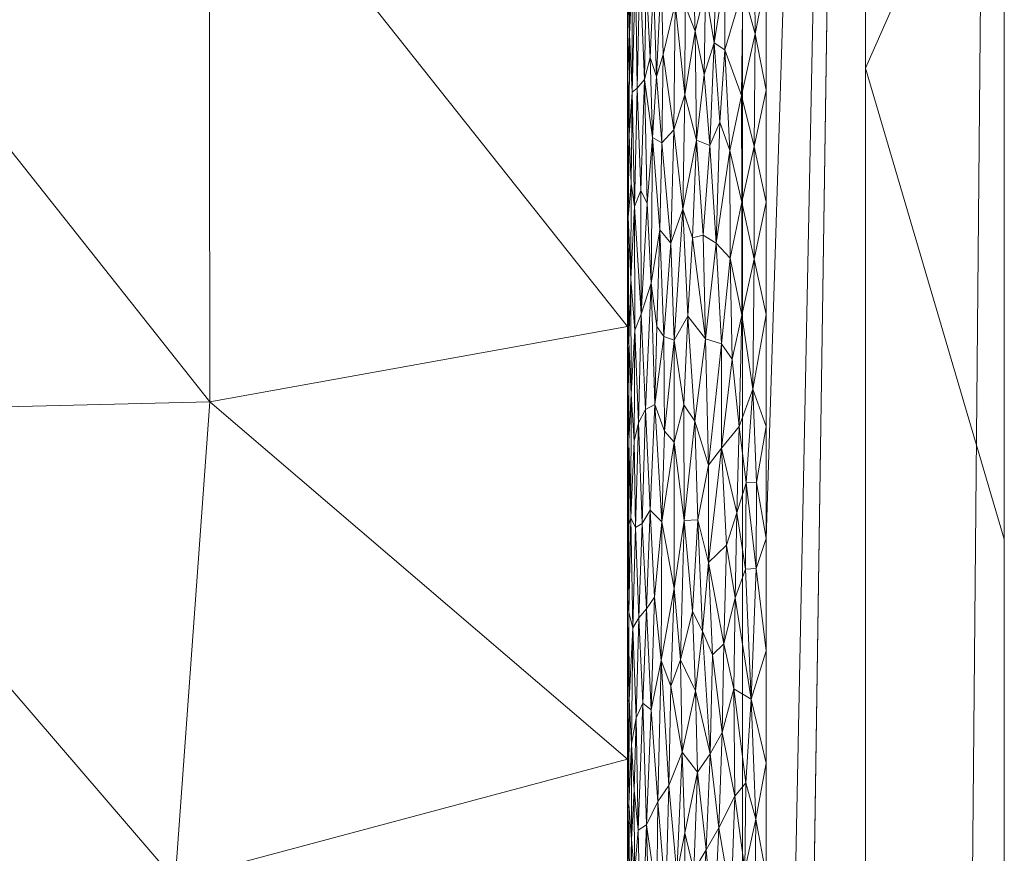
# Model space of a CAD drawing. Header units: millimetres. Extents: x -300 to 300, y 0 to 450.
# Tile 205 of 256: x 286 to 300, y 175 to 187. Entities that reach past the tile are written whole.
import ezdxf

# ---------------------------------------------------------------- set-up
doc = ezdxf.new("R2010")
doc.units = ezdxf.units.MM
doc.layers.add('A-GENM', color=13, linetype='Continuous')

# ---------------------------------------------------------------- blocks, each defined once
blk = doc.blocks.new('MODEL_CCAS0420-1080410R0 - MODEL_CCAS0420-1080410R0-453240-Preview')
at = {"layer": 'A-GENM', "lineweight": 9}
mesh = blk.add_polyface(dxfattribs=at)
corners = [(-296.159, -20, -110), (-295.657, -15.55, -110), (-294.177, -11.323, -110), (-291.793, -7.531, -110), (-288.625, -4.364, -110), (-284.831, -1.981, -110), (-280.602, -0.502, -110), (-276.147, 0, -110), (276.147, 0, -110), (280.596, -0.501, -110), (284.825, -1.978, -110), (288.619, -4.359, -110), (291.788, -7.525, -110), (294.174, -11.316, -110), (295.656, -15.545, -110), (296.159, -20, -110), (296.159, -426.171, -110), (295.658, -430.617, -110), (294.182, -434.842, -110), (291.802, -438.632, -110), (288.638, -441.797, -110), (284.848, -444.179, -110), (280.622, -445.657, -110), (276.171, -446.159, -110), (-276.171, -446.159, -110), (-280.617, -445.658, -110), (-284.842, -444.182, -110), (-288.632, -441.802, -110), (-291.797, -438.638, -110), (-294.179, -434.848, -110), (-295.657, -430.622, -110), (-296.159, -426.171, -110)]
mesh.append_faces([[corners[k] for k in face] for face in [(15, 12, 13, 14)]], dxfattribs={"vtx0": -1})
mesh.append_faces([[corners[k] for k in face] for face in [(16, 8, 15)]], dxfattribs={"vtx0": -1, "vtx1": -1})
mesh.append_faces([[corners[k] for k in face] for face in [(24, 31, 7, 8)]], dxfattribs={"vtx0": -1, "vtx1": -1, "vtx3": -1})
mesh.append_faces([[corners[k] for k in face] for face in [(31, 24, 25, 30), (18, 21, 22, 17), (17, 22, 23, 16)]], dxfattribs={"vtx0": -1, "vtx2": -1})
mesh.append_faces([[corners[k] for k in face] for face in [(0, 3, 4, 5), (0, 5, 6, 7)]], dxfattribs={"vtx0": -1, "vtx3": -1})
mesh.append_faces([[corners[k] for k in face] for face in [(28, 29, 27)]], dxfattribs={"vtx1": -1})
mesh.append_faces([[corners[k] for k in face] for face in [(25, 26, 30), (11, 12, 15, 10), (9, 10, 15, 8), (31, 0, 7)]], dxfattribs={"vtx1": -1, "vtx2": -1})
mesh.append_faces([[corners[k] for k in face] for face in [(23, 24, 8, 16)]], dxfattribs={"vtx1": -1, "vtx2": -1, "vtx3": -1})
mesh.append_faces([[corners[k] for k in face] for face in [(26, 27, 29, 30)]], dxfattribs={"vtx1": -1, "vtx3": -1})
mesh.append_faces([[corners[k] for k in face] for face in [(19, 20, 21, 18)]], dxfattribs={"vtx2": -1})
mesh.append_faces([[corners[k] for k in face] for face in [(0, 1, 2, 3)]], dxfattribs={"vtx3": -1})
mesh = blk.add_polyface(dxfattribs=at)
corners = [(-279.918, -2), (-292.651, -7.27), (-297.929, -20), (-297.929, -224.97), (-297.929, -429.94), (-292.661, -442.661), (-279.94, -447.929), (0, -447.929), (279.94, -447.929), (292.661, -442.661), (297.929, -429.94), (297.929, -224.97), (297.929, -20), (292.651, -7.27), (279.918, -2), (0, -2), (0, -3.5), (13.257, -3.5), (26.515, -3.5), (39.772, -3.5), (53.029, -3.5), (66.287, -3.5), (79.544, -3.5), (92.801, -3.5), (106.059, -3.5), (119.316, -3.5), (132.573, -3.5), (145.831, -3.5), (159.088, -3.5), (172.345, -3.5), (185.603, -3.5), (198.86, -3.5), (212.117, -3.5), (225.375, -3.5), (238.632, -3.5), (251.889, -3.5), (265.147, -3.5), (278.404, -3.5), (291.028, -7.487), (296.497, -19.511), (296.5, -32.769), (296.5, -46.026), (296.5, -59.283), (296.5, -72.541), (296.5, -85.798), (296.5, -99.055), (296.5, -112.313), (296.5, -125.57), (296.5, -138.827), (296.5, -152.085), (296.5, -165.342), (296.5, -178.599), (296.5, -191.857), (296.5, -205.114), (296.5, -218.371), (296.5, -231.629), (296.5, -244.886), (296.5, -258.143), (296.499, -271.401), (296.499, -284.658), (296.499, -297.915), (296.499, -311.173), (296.499, -324.43), (296.499, -337.687), (296.5, -350.945), (296.5, -364.202), (296.5, -377.459), (296.5, -390.717), (296.5, -403.974), (296.5, -417.231), (296.497, -430.489), (291.028, -442.513), (278.404, -446.5), (265.147, -446.5), (251.889, -446.5), (238.632, -446.5), (225.375, -446.5), (212.117, -446.5), (198.86, -446.5), (185.603, -446.5), (172.345, -446.5), (159.088, -446.5), (145.831, -446.5), (132.573, -446.5), (119.316, -446.5), (106.059, -446.5), (92.801, -446.5), (79.544, -446.5), (66.287, -446.5), (53.029, -446.5), (39.772, -446.5), (26.515, -446.5), (13.257, -446.5), (0, -446.5), (-12.926, -446.5), (-25.852, -446.5), (-38.777, -446.5), (-51.703, -446.5), (-64.629, -446.5), (-77.555, -446.5), (-90.48, -446.5), (-103.406, -446.5), (-116.332, -446.5), (-129.258, -446.5), (-142.183, -446.5), (-155.109, -446.5), (-168.035, -446.5), (-180.961, -446.5), (-193.887, -446.5), (-206.812, -446.5), (-219.738, -446.5), (-232.664, -446.5), (-245.59, -446.5), (-258.515, -446.5), (-271.441, -446.5), (-284.356, -445.968), (-294.544, -438.124), (-296.5, -425.35), (-296.5, -412.424), (-296.5, -399.498), (-296.5, -386.572), (-296.5, -373.646), (-296.5, -360.721), (-296.5, -347.795), (-296.499, -334.869), (-296.499, -321.943), (-296.499, -309.018), (-296.499, -296.092), (-296.499, -283.166), (-296.499, -270.24), (-296.5, -257.315), (-296.5, -244.389), (-296.5, -231.463), (-296.5, -218.537), (-296.5, -205.611), (-296.5, -192.686), (-296.5, -179.76), (-296.5, -166.834), (-296.5, -153.908), (-296.5, -140.983), (-296.5, -128.057), (-296.5, -115.131), (-296.5, -102.205), (-296.5, -89.28), (-296.5, -76.354), (-296.5, -63.428), (-296.5, -50.502), (-296.5, -37.576), (-296.5, -24.651), (-294.544, -11.876), (-284.356, -4.032), (-271.441, -3.5), (-258.515, -3.5), (-245.59, -3.5), (-232.664, -3.5), (-219.738, -3.5), (-206.812, -3.5), (-193.887, -3.5), (-180.961, -3.5), (-168.035, -3.5), (-155.109, -3.5), (-142.183, -3.5), (-129.258, -3.5), (-116.332, -3.5), (-103.406, -3.5), (-90.48, -3.5), (-77.555, -3.5), (-64.629, -3.5), (-51.703, -3.5), (-38.777, -3.5), (-25.852, -3.5), (-12.926, -3.5), (-294.538, -438.129), (-294.547, -438.108)]
mesh.append_faces([[corners[k] for k in face] for face in [(116, 172, 173)]])
mesh.append_faces([[corners[k] for k in face] for face in [(118, 4, 117), (6, 115, 5), (115, 6, 114), (7, 104, 6), (1, 150, 0), (151, 0, 150)]], dxfattribs={"vtx0": -1, "vtx1": -1})
mesh.append_faces([[corners[k] for k in face] for face in [(4, 124, 125), (7, 99, 100), (2, 148, 149), (149, 1, 2), (2, 141, 142), (0, 151, 152), (0, 160, 161, 15), (15, 165, 166), (15, 170, 171), (8, 81, 82, 7), (8, 72, 73), (11, 61, 62, 10), (12, 46, 47, 11), (38, 13, 14, 37), (13, 38, 39, 12)]], dxfattribs={"vtx0": -1, "vtx2": -1})
mesh.append_faces([[corners[k] for k in face] for face in [(4, 118, 119, 120), (4, 120, 121, 122), (3, 128, 129, 130), (3, 130, 131, 132), (3, 138, 139, 140), (0, 154, 155, 156), (0, 156, 157, 158), (15, 161, 162, 163), (15, 163, 164, 165), (8, 73, 74, 75), (7, 86, 87, 88), (7, 83, 84, 85), (10, 68, 69, 70), (11, 55, 56, 57), (14, 28, 29, 30), (14, 32, 33, 34), (15, 19, 20, 21), (12, 44, 45, 46), (11, 49, 50, 51), (11, 47, 48, 49), (12, 39, 40, 41)]], dxfattribs={"vtx0": -1, "vtx3": -1})
mesh.append_faces([[corners[k] for k in face] for face in [(123, 124, 4, 122), (127, 128, 3, 126), (113, 114, 6, 112), (111, 112, 6, 110), (109, 110, 6, 108), (107, 108, 6, 106), (96, 97, 7, 95), (105, 106, 6, 104), (103, 104, 7, 102), (101, 102, 7, 100), (98, 99, 7, 97), (94, 95, 7, 93), (135, 136, 3, 134), (137, 138, 3, 136), (133, 134, 3, 132), (145, 146, 2, 144), (147, 148, 2, 146), (143, 144, 2, 142), (149, 150, 1), (153, 154, 0, 152), (159, 160, 0, 158), (169, 170, 15, 168), (167, 168, 15, 166), (78, 79, 8, 77), (80, 81, 8, 79), (76, 77, 8, 75), (91, 92, 7, 90), (89, 90, 7, 88), (85, 86, 7), (82, 83, 7), (67, 68, 10, 66), (65, 66, 10, 64), (60, 61, 11, 59), (58, 59, 11, 57), (63, 64, 10, 62), (54, 55, 11, 53), (26, 27, 15, 25), (31, 32, 14, 30), (16, 17, 15, 171), (18, 19, 15, 17), (24, 25, 15, 23), (22, 23, 15, 21), (34, 35, 14), (52, 53, 11, 51), (36, 37, 14, 35), (42, 43, 12, 41), (43, 44, 12), (92, 93, 7)]], dxfattribs={"vtx1": -1, "vtx2": -1})
mesh.append_faces([[corners[k] for k in face] for face in [(3, 4, 125, 126), (2, 3, 140, 141), (71, 72, 8, 9), (70, 71, 9, 10), (27, 28, 14, 15)]], dxfattribs={"vtx1": -1, "vtx3": -1})
mesh.append_faces([[corners[k] for k in face] for face in [(4, 173, 117), (115, 172, 5)]], dxfattribs={"vtx2": -1})
mesh = blk.add_polyface(dxfattribs=at)
corners = [(-299.928, -20, -2.07), (-298.043, -20, -56.035), (-296.159, -20, -110), (-296.159, -426.171, -110), (-298.043, -428.055, -56.035), (-299.928, -429.94, -2.07), (-299.928, -224.97, -2.07)]
mesh.append_faces([[corners[k] for k in face] for face in [(6, 1, 2, 3)]], dxfattribs={"vtx0": -1, "vtx3": -1})
mesh.append_faces([[corners[k] for k in face] for face in [(3, 4, 6)]], dxfattribs={"vtx1": -1, "vtx2": -1})
mesh.append_faces([[corners[k] for k in face] for face in [(4, 5, 6), (6, 0, 1)]], dxfattribs={"vtx2": -1})
mesh = blk.add_polyface(dxfattribs=at)
corners = [(-299.928, -20, -2.07), (-299.928, -224.97, -2.07), (-299.928, -429.94, -2.07), (-299.368, -429.94, -0.611), (-297.929, -429.94), (-297.929, -224.97), (-297.929, -20), (-299.368, -20, -0.611), (-299.928, -315.406, -2.07), (-297.929, -327.455), (-297.929, -372.673), (-297.929, -276.212), (-299.928, -372.673, -2.07), (-299.928, -344.039, -2.07), (-299.928, -270.188, -2.07), (-299.928, -329.722, -2.07), (-299.928, -134.534, -2.07), (-297.929, -122.485), (-297.929, -173.727), (-297.929, -199.349), (-299.928, -77.267, -2.07), (-299.928, -179.752, -2.07), (-299.928, -105.901, -2.07), (-297.929, -71.242), (-297.929, -96.864), (-297.929, -401.306), (-299.928, -401.306, -2.07), (-299.928, -386.99, -2.07), (-299.928, -48.634, -2.07), (-297.929, -45.621), (-297.929, -58.432), (-297.929, -415.623), (-299.928, -34.317, -2.07), (-299.928, -415.623, -2.07), (-297.929, -34.317), (-299.928, -247.579, -2.07), (-297.929, -250.591), (-297.929, -263.402), (-297.929, -301.834), (-297.929, -148.106), (-299.928, -292.797, -2.07), (-299.928, -157.143, -2.07), (-297.929, -350.064), (-299.928, -202.361, -2.07), (-297.929, -212.159), (-299.928, -191.057, -2.07), (-299.928, -120.217, -2.07), (-299.928, -91.584, -2.07), (-297.929, -386.99), (-299.928, -62.95, -2.07), (-297.929, -237.781), (-297.929, -314.644), (-297.929, -135.296), (-297.929, -289.023), (-297.929, -160.917), (-299.928, -358.356, -2.07), (-297.929, -186.538), (-297.929, -109.674), (-297.929, -84.053)]
mesh.append_faces([[corners[k] for k in face] for face in [(35, 50, 1), (45, 56, 21), (41, 39, 16)]], dxfattribs={"vtx0": -1, "vtx1": -1})
mesh.append_faces([[corners[k] for k in face] for face in [(31, 33, 3), (32, 34, 7)]], dxfattribs={"vtx0": -1, "vtx1": -1, "vtx2": -1})
mesh.append_faces([[corners[k] for k in face] for face in [(18, 41, 21, 56), (14, 11, 37, 35), (28, 30, 29, 32), (32, 29, 34), (40, 53, 11, 14), (30, 28, 49)]], dxfattribs={"vtx0": -1, "vtx2": -1})
mesh.append_faces([[corners[k] for k in face] for face in [(16, 39, 52, 17), (9, 8, 15, 13), (1, 50, 5, 44), (35, 37, 36, 50)]], dxfattribs={"vtx0": -1, "vtx3": -1})
mesh.append_faces([[corners[k] for k in face] for face in [(54, 39, 41, 18), (51, 38, 8, 9)]], dxfattribs={"vtx1": -1, "vtx2": -1})
mesh.append_faces([[corners[k] for k in face] for face in [(47, 22, 24, 58), (10, 42, 55, 12), (43, 1, 44, 19), (46, 16, 17, 57), (22, 46, 57, 24), (20, 47, 58, 23), (49, 20, 23, 30), (27, 26, 25, 48), (12, 27, 48, 10), (26, 33, 31, 25), (40, 8, 38, 53), (42, 9, 13, 55), (45, 43, 19, 56)]], dxfattribs={"vtx1": -1, "vtx3": -1})
mesh.append_faces([[corners[k] for k in face] for face in [(34, 6, 7), (3, 4, 31), (33, 2, 3), (7, 0, 32)]], dxfattribs={"vtx2": -1})
mesh = blk.add_polyface(dxfattribs=at)
corners = [(-265.672, -141.04, -43.291), (-260.115, -138.001, -42.539), (-271.741, -132.429, -30.059), (-276.839, -137.006, -30.047), (-280.389, -143.176, -29.559), (-270.9, -145.845, -43.126), (-270.367, -121.402, -17.514), (-275.116, -113.088, -5), (-279.962, -118.058, -5), (-267.474, -113.086, -5), (-262.983, -121.015, -17.499), (-288.245, -157.625, -18.472), (-281.348, -165.446, -33.342), (-281.619, -158.124, -32.339), (-288.143, -142.55, -16.979), (-281.357, -150.78, -30.982), (-274.992, -158.596, -45.022), (-275.825, -165.362, -45.157), (-277.251, -123.775, -17.547), (-282.86, -128.294, -17.524), (-289.654, -127.998, -5), (-294.5, -132.968, -5), (-286.399, -134.521, -17.524), (-266.334, -160.117, -58.018), (-263.147, -153.499, -58.018), (-274.163, -151.472, -42.799), (-294.5, -157.892, -5), (-287.495, -166.945, -20.097), (-275.764, -171.659, -45.378), (-269.71, -174.093, -58.018), (-287.987, -174.841, -19.036), (-282.202, -181.577, -31.502), (-279.921, -174.775, -36.419), (-284.808, -123.028, -5), (-265.195, -129.992, -30.229), (-269.52, -166.734, -58.018), (-287.477, -150.832, -19.564), (-294.5, -139.199, -5), (-294.5, -145.43, -5), (-274.885, -177.355, -47.271), (-288.488, -181.732, -17.956), (-294.5, -151.661, -5), (-294.5, -164.123, -5), (-269.899, -181.452, -58.018), (-275.755, -182.517, -45.396), (-294.5, -170.354, -5), (-294.5, -176.585, -5), (-294.5, -182.817, -5)]
mesh.append_faces([[corners[k] for k in face] for face in [(33, 18, 8), (23, 16, 35)]], dxfattribs={"vtx0": -1, "vtx1": -1})
mesh.append_faces([[corners[k] for k in face] for face in [(0, 1, 2), (3, 4, 5), (11, 12, 13), (4, 14, 15), (16, 13, 17), (2, 18, 19), (5, 0, 3), (11, 26, 27), (27, 12, 11), (17, 28, 29), (30, 31, 32), (18, 6, 8), (7, 6, 10), (18, 34, 6), (34, 18, 2), (3, 0, 2), (19, 3, 2), (1, 34, 2), (23, 25, 16), (4, 25, 5), (36, 11, 13), (22, 14, 4), (15, 14, 36), (21, 14, 22), (22, 3, 19), (33, 19, 18), (20, 22, 19), (3, 22, 4), (35, 16, 17), (15, 16, 25), (39, 28, 32), (12, 17, 13), (40, 31, 30), (15, 13, 16), (15, 36, 13), (32, 12, 27), (27, 42, 30), (17, 12, 28), (41, 11, 36), (38, 36, 14), (15, 25, 4), (24, 5, 25), (28, 12, 32), (32, 31, 44), (40, 30, 46), (28, 39, 29), (27, 30, 32), (39, 32, 44), (43, 39, 44)]], dxfattribs={"vtx0": -1, "vtx1": -1, "vtx2": -1})
mesh.append_faces([[corners[k] for k in face] for face in [(6, 7, 8), (27, 26, 42)]], dxfattribs={"vtx0": -1, "vtx2": -1})
mesh.append_faces([[corners[k] for k in face] for face in [(9, 7, 10), (20, 21, 22), (23, 24, 25), (33, 20, 19), (37, 38, 14, 21), (29, 35, 17), (38, 41, 36), (43, 29, 39), (45, 46, 30, 42), (41, 26, 11), (46, 47, 40)]], dxfattribs={"vtx1": -1, "vtx2": -1})
mesh = blk.add_polyface(dxfattribs=at)
corners = [(-294.5, -134.301, -2), (-294.5, -139.199, -5), (-294.5, -132.968, -5), (-294.5, -131.278, -2), (-294.5, -146.394, -2), (-294.5, -152.441, -2), (-294.5, -151.661, -5), (-294.5, -145.43, -5), (-294.5, -251.368, -5), (-294.5, -245.136, -5.001), (-294.5, -249.186, -2), (-294.5, -255.233, -2), (-294.5, -140.348, -2), (-294.5, -206.86, -2), (-294.5, -212.907, -2), (-294.5, -207.744, -5), (-294.5, -263.833, -5), (-294.5, -257.601, -5), (-294.5, -261.279, -2), (-294.5, -176.627, -2), (-294.5, -182.674, -2), (-294.5, -176.586, -5), (-294.5, -170.581, -2), (-294.5, -201.512, -5), (-294.5, -195.28, -5), (-294.5, -200.813, -2), (-294.5, -188.72, -2), (-294.5, -182.817, -5), (-294.5, -170.354, -5), (-294.5, -154.777, -5), (-294.5, -158.487, -2), (-294.5, -213.976, -5), (-294.5, -218.953, -2), (-294.5, -225, -2), (-294.5, -226.439, -5.001), (-294.5, -220.208, -5.001), (-294.5, -279.419, -2), (-294.5, -285.466, -2), (-294.5, -282.53, -5), (-294.5, -276.298, -5), (-294.5, -267.326, -2), (-294.5, -270.065, -5), (-294.5, -189.048, -5), (-294.5, -194.767, -2), (-294.5, -238.904, -5.001), (-294.5, -232.671, -5.001), (-294.5, -237.093, -2), (-294.5, -243.14, -2), (-294.5, -164.123, -5), (-294.5, -164.534, -2), (-294.5, -231.046, -2), (-294.5, -288.758, -5), (-294.5, -273.373, -2), (-294.5, -129.234, -5), (-294.5, -128.254, -2), (-294.5, -157.892, -5), (-294.5, -125.499, -5)]
mesh.append_faces([[corners[k] for k in face] for face in [(28, 22, 21), (8, 11, 17), (3, 53, 54), (50, 34, 33)]], dxfattribs={"vtx0": -1, "vtx1": -1})
mesh.append_faces([[corners[k] for k in face] for face in [(0, 1, 2, 3), (1, 0, 12), (33, 34, 35, 32), (16, 18, 40, 41), (42, 26, 43), (23, 25, 13, 15), (48, 30, 49, 28), (3, 2, 53), (28, 49, 22)]], dxfattribs={"vtx0": -1, "vtx2": -1})
mesh.append_faces([[corners[k] for k in face] for face in [(13, 14, 15), (16, 17, 18), (19, 20, 21, 22), (23, 24, 25), (35, 31, 32), (11, 18, 17), (51, 38, 37), (40, 52, 41), (55, 29, 30, 48), (42, 27, 26), (53, 56, 54)]], dxfattribs={"vtx1": -1, "vtx2": -1})
mesh.append_faces([[corners[k] for k in face] for face in [(4, 5, 6, 7), (8, 9, 10, 11), (20, 26, 27, 21), (29, 6, 5, 30), (31, 15, 14, 32), (36, 37, 38, 39), (44, 45, 46, 47), (9, 44, 47, 10), (45, 34, 50, 46), (39, 41, 52, 36), (7, 1, 12, 4), (24, 42, 43, 25)]], dxfattribs={"vtx1": -1, "vtx3": -1})
mesh = blk.add_polyface(dxfattribs=at)
corners = [(-294.656, -175.559, -1.225), (-294.605, -174.933, -1.361), (-294.7, -173.551, -1.128), (-295.096, -176.203, -0.576), (-294.937, -175.976, -0.751), (-295.053, -174.565, -0.619), (-295.499, -173.533, -0.275), (-295.633, -175.276, -0.205), (-295.455, -174.978, -0.3), (-295.996, -174.555, -0.07), (-296.048, -176.052, -0.057), (-295.817, -175.596, -0.127), (-294.775, -175.636, -0.987), (-295.333, -173.948, -0.379), (-295.212, -174.929, -0.472), (-295.291, -176.685, -0.41), (-296.351, -175.721, -0.006), (-296.333, -173.968, -0.008), (-296.5, -174.913), (-296.207, -176.244, -0.024), (-296.192, -174.991, -0.027), (-295.087, -173.014, -0.585), (-294.822, -173.819, -0.912), (-294.57, -174.071, -1.475), (-294.562, -175.425, -1.506), (-294.537, -174.365, -1.618), (-294.522, -175.933, -1.707), (-294.507, -174.514, -1.828), (-294.504, -175.871, -1.87), (-294.5, -175.115, -2), (-294.5, -176.627, -2), (-294.5, -173.604, -2), (-294.925, -174.598, -0.767), (-295.329, -175.522, -0.382), (-295.51, -176.395, -0.268), (-295.691, -176.658, -0.178), (-295.746, -174.08, -0.155), (-296.5, -176.528), (-296.151, -173.52, -0.034), (-294.598, -176.135, -1.381), (-294.559, -176.798, -1.518), (-294.612, -173.604, -1.34)]
mesh.append_faces([[corners[k] for k in face] for face in [(29, 28, 30)]], dxfattribs={"vtx0": -1, "vtx1": -1})
mesh.append_faces([[corners[k] for k in face] for face in [(0, 1, 2), (3, 4, 5), (6, 7, 8), (9, 10, 11), (2, 12, 0), (8, 13, 6), (14, 15, 3), (16, 17, 18), (19, 10, 20), (14, 5, 21), (12, 2, 22), (23, 24, 25), (25, 26, 27), (25, 24, 26), (28, 27, 26), (3, 5, 14), (32, 5, 4), (14, 33, 15), (34, 7, 35), (7, 6, 36), (32, 12, 22), (12, 32, 4), (27, 28, 29), (17, 20, 38), (9, 38, 20), (10, 9, 20), (36, 9, 11), (20, 16, 19), (17, 16, 20), (7, 36, 11), (35, 7, 11), (7, 34, 8), (8, 33, 13), (39, 40, 24), (39, 24, 1), (1, 24, 23), (26, 24, 40), (41, 1, 23), (0, 39, 1), (13, 33, 14), (34, 33, 8)]], dxfattribs={"vtx0": -1, "vtx1": -1, "vtx2": -1})
mesh.append_faces([[corners[k] for k in face] for face in [(29, 31, 27), (18, 37, 16)]], dxfattribs={"vtx1": -1, "vtx2": -1})
mesh = blk.add_polyface(dxfattribs=at)
corners = [(-295.867, -176.969, -0.109), (-295.727, -178.087, -0.163), (-295.691, -176.658, -0.178), (-294.845, -177.292, -0.877), (-294.989, -178.006, -0.689), (-294.889, -178.917, -0.815), (-294.937, -175.976, -0.751), (-295.096, -176.203, -0.576), (-294.577, -178.476, -1.449), (-294.625, -177.179, -1.303), (-294.664, -178.62, -1.207), (-294.5, -176.627, -2), (-294.504, -175.871, -1.87), (-294.507, -177.416, -1.833), (-294.559, -176.798, -1.518), (-294.775, -175.636, -0.987), (-294.722, -177.391, -1.084), (-294.656, -175.559, -1.225), (-294.528, -177.439, -1.666), (-294.52, -178.698, -1.718), (-295.291, -176.685, -0.41), (-295.51, -176.395, -0.268), (-295.48, -177.567, -0.285), (-295.267, -178.015, -0.428), (-295.128, -177.636, -0.545), (-295.581, -178.428, -0.23), (-295.889, -178.243, -0.102), (-296.031, -177.597, -0.061), (-296.048, -176.052, -0.057), (-296.207, -176.244, -0.024), (-294.522, -175.933, -1.707), (-294.5, -178.139, -2), (-296.283, -177.448, -0.014), (-296.351, -175.721, -0.006), (-296.5, -176.528), (-295.329, -175.522, -0.382), (-295.817, -175.596, -0.127), (-294.777, -178.751, -0.985), (-296.5, -178.144), (-294.598, -176.135, -1.381), (-295.438, -178.711, -0.31), (-294.504, -178.895, -1.875), (-296.052, -178.909, -0.056)]
mesh.append_faces([[corners[k] for k in face] for face in [(38, 32, 34)]], dxfattribs={"vtx0": -1, "vtx1": -1})
mesh.append_faces([[corners[k] for k in face] for face in [(0, 1, 2), (3, 4, 5), (4, 6, 7), (8, 9, 10), (11, 12, 13), (14, 9, 8), (15, 16, 17), (13, 18, 19), (20, 21, 22), (20, 23, 24), (2, 25, 22), (0, 26, 1), (27, 28, 29), (3, 15, 6), (14, 18, 30), (30, 13, 12), (28, 27, 0), (32, 33, 34), (35, 21, 20), (0, 2, 36), (2, 1, 25), (28, 0, 36), (0, 27, 26), (33, 32, 29), (27, 29, 32), (19, 18, 8), (17, 16, 9), (9, 16, 10), (3, 37, 16), (15, 3, 16), (4, 3, 6), (39, 17, 9), (14, 39, 9), (22, 40, 23), (2, 22, 21), (30, 18, 13), (8, 18, 14), (13, 41, 31), (4, 7, 24), (20, 24, 7), (22, 23, 20), (32, 42, 27)]], dxfattribs={"vtx0": -1, "vtx1": -1, "vtx2": -1})
mesh.append_faces([[corners[k] for k in face] for face in [(31, 11, 13)]], dxfattribs={"vtx1": -1, "vtx2": -1})
mesh = blk.add_polyface(dxfattribs=at)
corners = [(-294.998, -180.001, -0.679), (-294.828, -180.169, -0.902), (-294.889, -178.917, -0.815), (-295.267, -178.015, -0.428), (-295.172, -179.042, -0.506), (-295.128, -177.636, -0.545), (-295.67, -179.416, -0.188), (-295.667, -180.82, -0.189), (-295.515, -180.033, -0.266), (-296.357, -179.329, -0.006), (-296.213, -180.566, -0.023), (-296.201, -179.321, -0.025), (-295.926, -179.667, -0.09), (-295.854, -181.063, -0.114), (-294.506, -180.234, -1.85), (-294.5, -179.65, -2), (-294.504, -178.895, -1.875), (-294.507, -177.416, -1.833), (-294.52, -178.698, -1.718), (-294.552, -180.061, -1.548), (-294.577, -178.476, -1.449), (-294.619, -179.923, -1.321), (-296.358, -180.568, -0.006), (-296.5, -179.76), (-294.989, -178.006, -0.689), (-294.777, -178.751, -0.985), (-294.711, -179.98, -1.107), (-295.174, -181.15, -0.504), (-295.319, -180.022, -0.389), (-295.438, -178.711, -0.31), (-296.077, -180.133, -0.05), (-296.052, -178.909, -0.056), (-296.283, -177.448, -0.014), (-296.5, -178.144), (-294.5, -178.139, -2), (-295.889, -178.243, -0.102), (-296.031, -177.597, -0.061), (-294.664, -178.62, -1.207), (-294.722, -177.391, -1.084), (-294.845, -177.292, -0.877), (-295.581, -178.428, -0.23), (-295.727, -178.087, -0.163), (-295.48, -177.567, -0.285), (-294.522, -179.965, -1.701)]
mesh.append_faces([[corners[k] for k in face] for face in [(34, 16, 15)]], dxfattribs={"vtx0": -1, "vtx1": -1})
mesh.append_faces([[corners[k] for k in face] for face in [(0, 1, 2), (3, 4, 5), (6, 7, 8), (9, 10, 11), (12, 13, 6), (14, 15, 16), (16, 17, 18), (19, 20, 21), (22, 9, 23), (24, 5, 4), (0, 24, 4), (25, 1, 26), (27, 0, 4), (28, 29, 8), (30, 31, 11), (11, 31, 32), (32, 33, 9), (31, 35, 36), (6, 35, 12), (37, 26, 21), (26, 37, 25), (18, 20, 19), (38, 25, 37), (20, 37, 21), (2, 1, 25), (39, 2, 25), (0, 2, 24), (3, 28, 4), (11, 32, 9), (6, 40, 41), (27, 4, 28), (40, 8, 29), (6, 41, 35), (8, 40, 6), (42, 40, 29), (43, 16, 18), (16, 43, 14), (18, 19, 43), (28, 3, 29), (31, 30, 12), (35, 31, 12), (11, 10, 30)]], dxfattribs={"vtx0": -1, "vtx1": -1, "vtx2": -1})
mesh.append_faces([[corners[k] for k in face] for face in [(33, 23, 9)]], dxfattribs={"vtx1": -1, "vtx2": -1})
mesh = blk.add_polyface(dxfattribs=at)
corners = [(-294.763, -181.619, -1.009), (-294.698, -182.996, -1.131), (-294.659, -181.431, -1.218), (-295.667, -180.82, -0.189), (-295.47, -181.453, -0.291), (-295.515, -180.033, -0.266), (-294.597, -181.164, -1.385), (-294.552, -180.061, -1.548), (-294.619, -179.923, -1.321), (-294.711, -179.98, -1.107), (-294.828, -180.169, -0.902), (-295.174, -181.15, -0.504), (-295.036, -181.308, -0.637), (-294.998, -180.001, -0.679), (-295.854, -181.063, -0.114), (-295.856, -182.568, -0.113), (-294.504, -181.918, -1.864), (-294.506, -180.234, -1.85), (-294.519, -181.162, -1.726), (-295.623, -182.641, -0.209), (-294.897, -181.692, -0.803), (-296.011, -182.345, -0.066), (-296.109, -181.376, -0.043), (-294.5, -182.674, -2), (-294.5, -181.162, -2), (-294.555, -181.842, -1.532), (-294.607, -182.765, -1.354), (-294.522, -179.965, -1.701), (-296.358, -180.568, -0.006), (-296.5, -179.76), (-296.5, -181.376), (-296.307, -181.916, -0.011), (-296.077, -180.133, -0.05), (-296.213, -180.566, -0.023), (-295.372, -182.965, -0.353), (-295.312, -181.689, -0.394), (-296.357, -179.329, -0.006), (-295.175, -182.62, -0.503), (-295.319, -180.022, -0.389), (-294.5, -179.65, -2), (-294.522, -182.598, -1.704), (-295.027, -182.673, -0.647), (-295.67, -179.416, -0.188), (-295.926, -179.667, -0.09)]
mesh.append_faces([[corners[k] for k in face] for face in [(0, 1, 2), (3, 4, 5), (6, 7, 8), (0, 9, 10), (11, 12, 13), (3, 14, 15), (16, 17, 18), (3, 19, 4), (13, 12, 20), (21, 14, 22), (25, 6, 26), (9, 2, 8), (2, 9, 0), (10, 20, 0), (13, 20, 10), (7, 25, 18), (2, 6, 8), (27, 18, 17), (28, 30, 31), (19, 3, 15), (22, 32, 33), (34, 35, 4), (33, 31, 22), (28, 33, 36), (35, 37, 11), (4, 35, 38), (4, 38, 5), (7, 18, 27), (16, 24, 17), (40, 16, 18), (25, 40, 18), (37, 12, 11), (20, 12, 41), (14, 32, 22), (31, 33, 28), (26, 6, 2), (7, 6, 25), (42, 14, 3), (14, 43, 32), (14, 21, 15), (38, 35, 11)]], dxfattribs={"vtx0": -1, "vtx1": -1, "vtx2": -1})
mesh.append_faces([[corners[k] for k in face] for face in [(16, 23, 24), (28, 29, 30)]], dxfattribs={"vtx0": -1, "vtx2": -1})
mesh.append_faces([[corners[k] for k in face] for face in [(24, 39, 17)]], dxfattribs={"vtx1": -1, "vtx2": -1})
mesh = blk.add_polyface(dxfattribs=at)
corners = [(-296.147, -182.978, -0.035), (-296.307, -181.916, -0.011), (-296.325, -183.787, -0.009), (-296.011, -182.345, -0.066), (-296.109, -181.376, -0.043), (-294.522, -182.598, -1.704), (-294.51, -184.39, -1.8), (-294.505, -183.195, -1.857), (-294.604, -184.543, -1.362), (-294.607, -182.765, -1.354), (-294.698, -182.996, -1.131), (-294.659, -181.431, -1.218), (-294.763, -181.619, -1.009), (-294.842, -183.441, -0.882), (-294.967, -184.209, -0.715), (-294.922, -182.814, -0.77), (-295.175, -182.62, -0.503), (-295.3, -184.507, -0.403), (-295.127, -184.016, -0.546), (-295.856, -182.568, -0.113), (-295.779, -184.019, -0.142), (-295.623, -182.641, -0.209), (-294.549, -183.5, -1.561), (-294.555, -181.842, -1.532), (-295.027, -182.673, -0.647), (-295.978, -183.803, -0.075), (-294.5, -184.185, -2), (-294.695, -184.774, -1.139), (-294.555, -184.876, -1.534), (-294.897, -181.692, -0.803), (-294.785, -184.59, -0.972), (-296.148, -184.607, -0.035), (-296.5, -182.991), (-296.5, -181.376), (-296.5, -184.607), (-295.59, -184.132, -0.226), (-295.47, -181.453, -0.291), (-295.372, -182.965, -0.353), (-295.438, -184.094, -0.311), (-295.036, -181.308, -0.637), (-294.5, -182.674, -2), (-294.504, -181.918, -1.864), (-295.312, -181.689, -0.394)]
mesh.append_faces([[corners[k] for k in face] for face in [(34, 2, 32)]], dxfattribs={"vtx0": -1, "vtx1": -1})
mesh.append_faces([[corners[k] for k in face] for face in [(0, 1, 2), (3, 4, 0), (5, 6, 7), (8, 9, 10), (10, 9, 11), (12, 13, 10), (14, 13, 15), (16, 17, 18), (19, 20, 21), (22, 23, 9), (24, 16, 18), (25, 19, 3), (6, 26, 7), (9, 8, 22), (27, 8, 10), (28, 6, 22), (22, 5, 23), (29, 13, 12), (14, 24, 18), (15, 29, 24), (30, 10, 13), (31, 0, 2), (2, 1, 32), (1, 0, 4), (25, 0, 31), (20, 19, 25), (20, 35, 21), (36, 21, 37), (21, 35, 38), (17, 37, 38), (39, 16, 24), (17, 16, 37), (7, 40, 41), (6, 5, 22), (5, 7, 41), (14, 15, 24), (13, 29, 15), (10, 30, 27), (25, 3, 0), (21, 38, 37), (16, 42, 37)]], dxfattribs={"vtx0": -1, "vtx1": -1, "vtx2": -1})
mesh.append_faces([[corners[k] for k in face] for face in [(1, 33, 32)]], dxfattribs={"vtx0": -1, "vtx2": -1})
mesh.append_faces([[corners[k] for k in face] for face in [(26, 40, 7)]], dxfattribs={"vtx1": -1, "vtx2": -1})
mesh = blk.add_polyface(dxfattribs=at)
corners = [(-288.48, -190.411, -17.973), (-282.195, -197.384, -31.516), (-282.468, -189.335, -30.928), (-276.18, -196.335, -44.477), (-276.049, -189.005, -44.76), (-269.899, -181.452, -58.018), (-275.755, -182.517, -45.396), (-269.898, -188.806, -58.018), (-276.045, -204.263, -44.767), (-269.897, -203.514, -58.018), (-276.24, -211.678, -44.348), (-269.896, -210.868, -58.018), (-282.202, -181.577, -31.502), (-290.112, -201.519, -14.455), (-294.5, -201.512, -5), (-288.591, -207.148, -17.733), (-288.488, -181.732, -17.956), (-269.897, -196.16, -58.018), (-280.635, -202.781, -34.877), (-294.5, -182.817, -5), (-283.027, -205.91, -29.723), (-294.5, -207.744, -5), (-294.5, -195.28, -5), (-287.981, -197.851, -19.048), (-294.5, -189.048, -5), (-280.617, -211.06, -34.916)]
mesh.append_faces([[corners[k] for k in face] for face in [(5, 6, 7), (7, 4, 17), (14, 13, 22), (22, 23, 24)]], dxfattribs={"vtx0": -1, "vtx1": -1})
mesh.append_faces([[corners[k] for k in face] for face in [(0, 1, 2), (3, 4, 2), (8, 9, 3), (10, 11, 8), (12, 2, 4), (13, 14, 15), (12, 16, 2), (6, 4, 7), (17, 4, 3), (8, 1, 18), (16, 0, 2), (1, 3, 2), (19, 0, 16), (18, 20, 10), (1, 8, 3), (1, 0, 23), (0, 24, 23), (1, 23, 18), (23, 22, 13), (15, 20, 13), (20, 15, 25), (4, 6, 12), (8, 18, 10), (20, 18, 23), (23, 13, 20)]], dxfattribs={"vtx0": -1, "vtx1": -1, "vtx2": -1})
mesh.append_faces([[corners[k] for k in face] for face in [(8, 11, 9), (0, 19, 24)]], dxfattribs={"vtx0": -1, "vtx2": -1})
mesh.append_faces([[corners[k] for k in face] for face in [(9, 17, 3), (14, 21, 15)]], dxfattribs={"vtx1": -1, "vtx2": -1})
mesh = blk.add_polyface(dxfattribs=at)
corners = [(-295.689, -185.422, -0.179), (-295.495, -185.503, -0.277), (-295.59, -184.132, -0.226), (-294.604, -184.543, -1.362), (-294.64, -186.252, -1.263), (-294.57, -186.192, -1.476), (-294.695, -184.774, -1.139), (-294.555, -184.876, -1.534), (-294.549, -183.5, -1.561), (-294.506, -186.453, -1.838), (-294.51, -184.39, -1.8), (-294.524, -185.573, -1.69), (-294.745, -186.373, -1.042), (-296.143, -186.145, -0.036), (-295.905, -186.802, -0.097), (-295.974, -185.352, -0.076), (-294.861, -185.537, -0.854), (-294.83, -186.693, -0.9), (-296.5, -186.223), (-296.339, -187.031, -0.008), (-296.327, -185.41, -0.009), (-295.978, -183.803, -0.075), (-296.148, -184.607, -0.035), (-294.5, -185.697, -2), (-294.842, -183.441, -0.882), (-294.785, -184.59, -0.972), (-294.918, -186.417, -0.776), (-294.996, -185.461, -0.682), (-295.438, -184.094, -0.311), (-295.3, -184.507, -0.403), (-295.832, -185.761, -0.122), (-295.779, -184.019, -0.142), (-296.325, -183.787, -0.009), (-296.5, -184.607), (-295.604, -186.447, -0.219), (-295.329, -186.152, -0.382), (-295.168, -185.649, -0.509), (-295.127, -184.016, -0.546), (-295.014, -186.737, -0.661), (-294.967, -184.209, -0.715), (-294.5, -184.185, -2), (-295.748, -186.901, -0.154)]
mesh.append_faces([[corners[k] for k in face] for face in [(40, 10, 23)]], dxfattribs={"vtx0": -1, "vtx1": -1})
mesh.append_faces([[corners[k] for k in face] for face in [(0, 1, 2), (3, 4, 5), (3, 6, 4), (7, 8, 3), (9, 10, 11), (12, 4, 6), (13, 14, 15), (16, 17, 12), (18, 19, 20), (15, 21, 22), (9, 23, 10), (5, 7, 3), (24, 16, 25), (6, 25, 12), (26, 16, 27), (28, 1, 29), (15, 30, 31), (13, 20, 19), (32, 20, 22), (32, 33, 20), (31, 21, 15), (2, 31, 0), (13, 15, 22), (15, 14, 30), (20, 13, 22), (0, 34, 1), (35, 29, 1), (29, 35, 36), (37, 29, 36), (38, 26, 27), (37, 36, 27), (16, 24, 39), (5, 11, 7), (10, 7, 11), (12, 25, 16), (26, 17, 16), (27, 16, 39), (37, 27, 39), (36, 38, 27), (0, 30, 41), (31, 30, 0), (1, 28, 2)]], dxfattribs={"vtx0": -1, "vtx1": -1, "vtx2": -1})
mesh.append_faces([[corners[k] for k in face] for face in [(33, 18, 20)]], dxfattribs={"vtx1": -1, "vtx2": -1})
mesh = blk.add_polyface(dxfattribs=at)
corners = [(-295.014, -186.737, -0.661), (-295.168, -185.649, -0.509), (-295.189, -187.463, -0.491), (-294.64, -186.252, -1.263), (-294.619, -188.027, -1.319), (-294.57, -186.192, -1.476), (-295.779, -188.283, -0.141), (-295.626, -187.663, -0.208), (-295.748, -186.901, -0.154), (-296.162, -187.675, -0.032), (-296.143, -186.145, -0.036), (-296.339, -187.031, -0.008), (-296.326, -188.649, -0.009), (-294.682, -187.973, -1.166), (-294.745, -186.373, -1.042), (-294.506, -187.964, -1.84), (-294.5, -188.72, -2), (-294.5, -187.209, -2), (-294.571, -187.862, -1.473), (-294.528, -188.627, -1.666), (-294.529, -187.021, -1.661), (-294.5, -185.697, -2), (-294.506, -186.453, -1.838), (-294.524, -185.573, -1.69), (-294.83, -186.693, -0.9), (-294.77, -187.814, -0.996), (-295.329, -186.152, -0.382), (-296.5, -187.839), (-296.5, -186.223), (-295.905, -186.802, -0.097), (-295.476, -187.073, -0.288), (-295.495, -185.503, -0.277), (-295.331, -187.442, -0.381), (-295.223, -189.074, -0.462), (-294.988, -187.855, -0.691), (-295.057, -188.75, -0.615), (-294.875, -187.772, -0.834), (-294.918, -186.417, -0.776), (-294.951, -188.936, -0.734), (-295.437, -188.224, -0.311), (-295.604, -186.447, -0.219), (-295.689, -185.422, -0.179), (-295.91, -187.898, -0.095), (-295.832, -185.761, -0.122)]
mesh.append_faces([[corners[k] for k in face] for face in [(21, 22, 17), (27, 11, 28)]], dxfattribs={"vtx0": -1, "vtx1": -1})
mesh.append_faces([[corners[k] for k in face] for face in [(0, 1, 2), (3, 4, 5), (6, 7, 8), (9, 10, 11), (11, 12, 9), (13, 3, 14), (18, 19, 20), (5, 18, 20), (4, 3, 13), (15, 20, 19), (17, 22, 15), (15, 22, 20), (23, 20, 22), (5, 20, 23), (14, 24, 25), (1, 26, 2), (12, 11, 27), (29, 10, 9), (30, 26, 31), (32, 2, 26), (32, 26, 30), (2, 32, 33), (34, 2, 35), (36, 24, 37), (36, 37, 34), (36, 34, 38), (2, 34, 0), (30, 39, 32), (39, 30, 7), (25, 24, 36), (14, 25, 13), (37, 0, 34), (4, 18, 5), (30, 40, 7), (7, 40, 8), (31, 40, 30), (41, 8, 40), (8, 29, 42), (8, 42, 6), (9, 42, 29), (8, 43, 29)]], dxfattribs={"vtx0": -1, "vtx1": -1, "vtx2": -1})
mesh.append_faces([[corners[k] for k in face] for face in [(15, 16, 17)]], dxfattribs={"vtx0": -1, "vtx2": -1})

msp = doc.modelspace()

# ---------------------------------------------------------------- block references
at = {"layer": 'A-GENM', "lineweight": 9, "rotation": 180}
msp.add_blockref('MODEL_CCAS0420-1080410R0 - MODEL_CCAS0420-1080410R0-453240-Preview', (0, 0, 850), dxfattribs=at)

doc.saveas('drawing.dxf')
